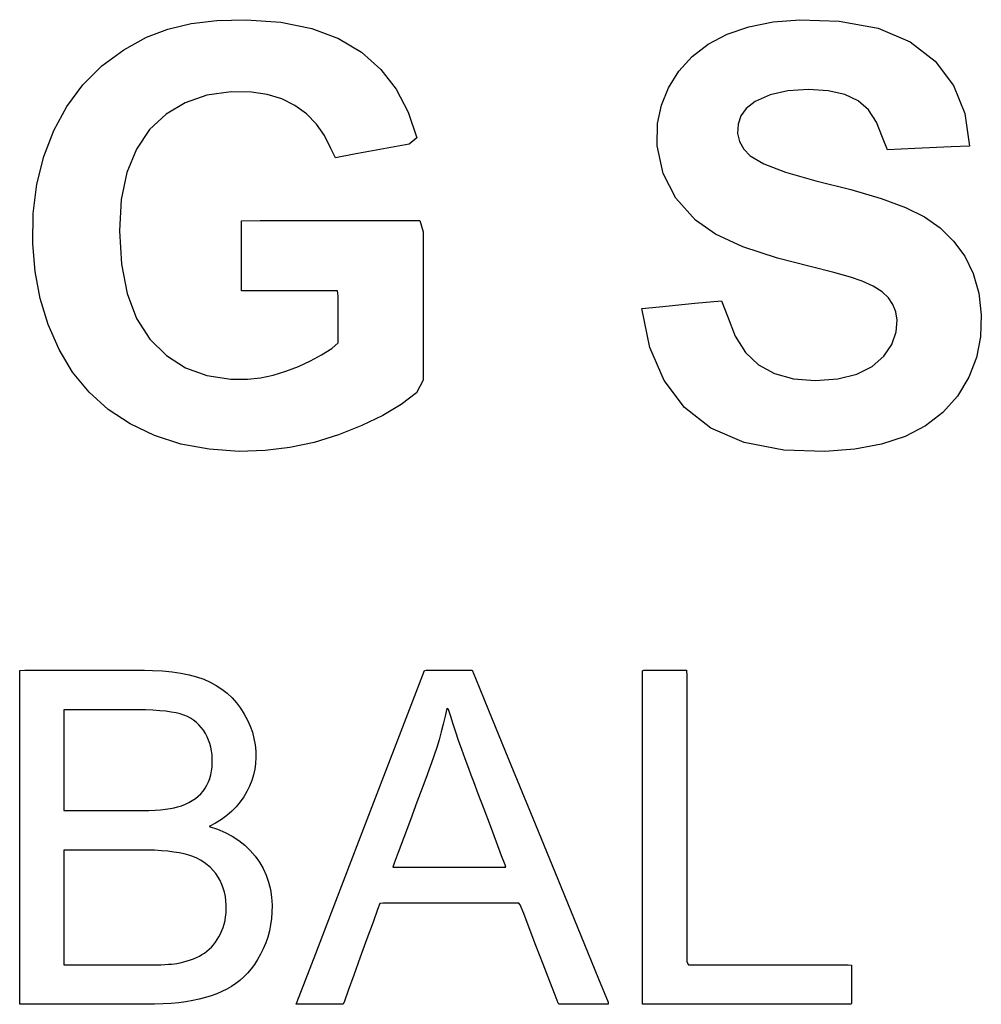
# Model space of a CAD drawing. Extents: x -538 to 1263, y -2592 to 1131.
# Tile 2 of 10: x -448 to -362, y -2591 to -2503. Entities that reach past the tile are written whole.
import ezdxf

# ---------------------------------------------------------------- set-up
doc = ezdxf.new("R2010")
doc.units = 0
doc.layers.get('0').update_dxf_attribs({"linetype": 'CONTINUOUS'})

msp = doc.modelspace()

# ---------------------------------------------------------------- linework, layer by layer
for p, q in [((-432.976, -2502.889), (-430.658, -2502.601)), ((-430.658, -2502.601), (-428.014, -2502.53)), ((-428.014, -2502.53), (-424.882, -2502.756)), ((-424.882, -2502.756), (-422.104, -2503.321)), ((-382.676, -2503.168), (-380.49, -2502.735)), ((-380.49, -2502.735), (-378.075, -2502.539)), ((-378.075, -2502.539), (-374.521, -2502.65)), ((-374.521, -2502.65), (-371.002, -2503.303)), ((-437, -2504.114), (-435.091, -2503.393)), ((-435.091, -2503.393), (-432.976, -2502.889)), ((-422.104, -2503.321), (-419.679, -2504.225)), ((-384.634, -2503.836), (-382.676, -2503.168)), ((-371.002, -2503.303), (-368.114, -2504.516)), ((-439.054, -2505.238), (-437, -2504.114)), ((-419.679, -2504.225), (-417.608, -2505.469)), ((-386.347, -2504.731), (-384.634, -2503.836)), ((-368.114, -2504.516), (-365.857, -2506.278)), ((-441.029, -2506.697), (-439.054, -2505.238)), ((-417.608, -2505.469), (-415.877, -2507.011)), ((-387.801, -2505.84), (-386.347, -2504.731)), ((-388.996, -2507.163), (-387.801, -2505.84)), ((-365.857, -2506.278), (-364.216, -2508.457)), ((-442.741, -2508.401), (-441.029, -2506.697)), ((-415.877, -2507.011), (-414.47, -2508.812)), ((-389.924, -2508.67), (-388.996, -2507.163)), ((-444.188, -2510.351), (-442.741, -2508.401)), ((-414.47, -2508.812), (-413.387, -2510.872)), ((-390.561, -2510.252), (-389.924, -2508.67)), ((-379.156, -2508.945), (-380.756, -2509.313)), ((-377.296, -2508.823), (-379.156, -2508.945)), ((-375.513, -2508.937), (-377.296, -2508.823)), ((-374.019, -2509.28), (-375.513, -2508.937)), ((-364.216, -2508.457), (-363.189, -2511.009)), ((-431.552, -2509.352), (-433.514, -2510.02)), ((-429.355, -2509.048), (-431.552, -2509.352)), ((-427.545, -2509.069), (-429.355, -2509.048)), ((-426.113, -2509.285), (-427.545, -2509.069)), ((-424.807, -2509.686), (-426.113, -2509.285)), ((-423.626, -2510.272), (-424.807, -2509.686)), ((-382.098, -2509.926), (-382.922, -2510.558)), ((-380.756, -2509.313), (-382.098, -2509.926)), ((-372.814, -2509.853), (-374.019, -2509.28)), ((-371.879, -2510.669), (-372.814, -2509.853)), ((-445.37, -2512.535), (-444.188, -2510.351)), ((-433.514, -2510.02), (-435.24, -2511.051)), ((-422.576, -2511.037), (-423.626, -2510.272)), ((-390.904, -2511.901), (-390.561, -2510.252)), ((-382.922, -2510.558), (-383.393, -2511.206)), ((-371.15, -2511.775), (-371.879, -2510.669)), ((-435.24, -2511.051), (-436.73, -2512.447)), ((-421.682, -2511.943), (-422.576, -2511.037)), ((-413.387, -2510.872), (-412.627, -2513.191)), ((-383.393, -2511.206), (-383.647, -2511.961)), ((-363.189, -2511.009), (-362.774, -2513.937)), ((-446.27, -2514.882), (-445.37, -2512.535)), ((-436.73, -2512.447), (-437.916, -2514.2)), ((-420.95, -2512.983), (-421.682, -2511.943)), ((-390.934, -2513.918), (-390.904, -2511.901)), ((-383.647, -2511.961), (-383.684, -2512.787)), ((-370.622, -2513.175), (-371.15, -2511.775)), ((-420.379, -2514.158), (-420.95, -2512.983)), ((-412.627, -2513.191), (-413.318, -2513.75)), ((-383.684, -2512.787), (-383.514, -2513.531)), ((-370.169, -2514.262), (-370.622, -2513.175)), ((-437.916, -2514.2), (-438.764, -2516.304)), ((-419.951, -2514.991), (-420.379, -2514.158)), ((-415.634, -2514.183), (-418.263, -2514.675)), ((-413.318, -2513.75), (-415.634, -2514.183)), ((-390.414, -2516.397), (-390.934, -2513.918)), ((-383.514, -2513.531), (-383.141, -2514.206)), ((-383.141, -2514.206), (-382.565, -2514.811)), ((-367.704, -2514.154), (-370.169, -2514.262)), ((-364.418, -2514.009), (-367.704, -2514.154)), ((-362.774, -2513.937), (-364.418, -2514.009)), ((-446.886, -2517.38), (-446.27, -2514.882)), ((-418.263, -2514.675), (-419.951, -2514.991)), ((-382.565, -2514.811), (-381.331, -2515.545)), ((-381.331, -2515.545), (-379.357, -2516.298)), ((-438.764, -2516.304), (-439.272, -2518.761)), ((-389.269, -2518.631), (-390.414, -2516.397)), ((-379.357, -2516.298), (-376.643, -2517.069)), ((-447.218, -2520.029), (-446.886, -2517.38)), ((-376.643, -2517.069), (-373.469, -2517.858)), ((-373.469, -2517.858), (-370.745, -2518.663)), ((-439.272, -2518.761), (-439.442, -2521.57)), ((-387.499, -2520.62), (-389.269, -2518.631)), ((-370.745, -2518.663), (-368.542, -2519.484)), ((-368.542, -2519.484), (-366.842, -2520.331)), ((-447.267, -2522.741), (-447.218, -2520.029)), ((-366.842, -2520.331), (-365.419, -2521.326)), ((-428.442, -2520.675), (-426.736, -2520.645)), ((-428.442, -2521.86), (-428.442, -2520.675)), ((-426.736, -2520.645), (-421.712, -2520.645)), ((-421.712, -2520.645), (-416.007, -2520.645)), ((-416.007, -2520.645), (-412.342, -2520.645)), ((-412.342, -2520.645), (-412.044, -2521.675)), ((-385.69, -2521.883), (-387.499, -2520.62)), ((-365.419, -2521.326), (-364.205, -2522.506)), ((-439.442, -2521.57), (-439.27, -2524.597)), ((-428.442, -2524.01), (-428.442, -2521.86)), ((-412.044, -2521.675), (-412.044, -2525.929)), ((-383.225, -2523.022), (-385.69, -2521.883)), ((-447.055, -2525.267), (-447.267, -2522.741)), ((-380.102, -2524.036), (-383.225, -2523.022)), ((-364.205, -2522.506), (-363.199, -2523.872)), ((-428.442, -2526.072), (-428.442, -2524.01)), ((-377.15, -2524.79), (-380.102, -2524.036)), ((-363.199, -2523.872), (-362.432, -2525.431)), ((-439.27, -2524.597), (-438.755, -2527.237)), ((-375.015, -2525.349), (-377.15, -2524.79)), ((-446.588, -2527.699), (-447.055, -2525.267)), ((-373.495, -2525.777), (-375.015, -2525.349)), ((-372.445, -2526.132), (-373.495, -2525.777)), ((-362.432, -2525.431), (-361.935, -2527.197)), ((-428.442, -2526.993), (-428.442, -2526.072)), ((-412.044, -2525.929), (-412.044, -2531.22)), ((-371.448, -2526.585), (-372.445, -2526.132)), ((-370.662, -2527.082), (-371.448, -2526.585)), ((-438.755, -2527.237), (-437.896, -2529.491)), ((-427.177, -2526.993), (-428.442, -2526.993)), ((-424.347, -2526.993), (-427.177, -2526.993)), ((-421.396, -2526.993), (-424.347, -2526.993)), ((-419.77, -2526.993), (-421.396, -2526.993)), ((-419.729, -2527.491), (-419.77, -2526.993)), ((-419.729, -2528.956), (-419.729, -2527.491)), ((-370.087, -2527.624), (-370.662, -2527.082)), ((-369.687, -2528.222), (-370.087, -2527.624)), ((-361.935, -2527.197), (-361.71, -2529.169)), ((-445.866, -2530.037), (-446.588, -2527.699)), ((-392.331, -2528.587), (-390.732, -2528.432)), ((-390.732, -2528.432), (-387.535, -2528.121)), ((-387.535, -2528.121), (-385.136, -2527.887)), ((-385.136, -2527.887), (-384.607, -2529.279)), ((-369.428, -2528.892), (-369.687, -2528.222)), ((-419.729, -2530.619), (-419.729, -2528.956)), ((-391.606, -2532.109), (-392.331, -2528.587)), ((-384.607, -2529.279), (-383.917, -2531.099)), ((-369.31, -2529.634), (-369.428, -2528.892)), ((-361.71, -2529.169), (-361.767, -2531.151)), ((-444.89, -2532.28), (-445.866, -2530.037)), ((-437.896, -2529.491), (-436.694, -2531.36)), ((-369.377, -2530.709), (-369.31, -2529.634)), ((-419.729, -2531.687), (-419.729, -2530.619)), ((-412.044, -2531.22), (-412.044, -2535.058)), ((-383.917, -2531.099), (-382.98, -2532.563)), ((-369.768, -2531.848), (-369.377, -2530.709)), ((-361.767, -2531.151), (-362.145, -2533.008)), ((-436.694, -2531.36), (-435.194, -2532.84)), ((-420.297, -2532.191), (-419.729, -2531.687)), ((-390.326, -2535.087), (-391.606, -2532.109)), ((-370.495, -2532.892), (-369.768, -2531.848)), ((-443.661, -2534.332), (-444.89, -2532.28)), ((-435.194, -2532.84), (-433.479, -2533.935)), ((-422.212, -2533.321), (-421.215, -2532.779)), ((-421.215, -2532.779), (-420.297, -2532.191)), ((-382.98, -2532.563), (-381.795, -2533.674)), ((-371.557, -2533.83), (-370.495, -2532.892)), ((-362.145, -2533.008), (-362.846, -2534.79)), ((-424.431, -2534.26), (-423.287, -2533.818)), ((-423.287, -2533.818), (-422.212, -2533.321)), ((-381.795, -2533.674), (-380.355, -2534.46)), ((-372.946, -2534.529), (-371.557, -2533.83)), ((-442.181, -2536.137), (-443.661, -2534.332)), ((-433.479, -2533.935), (-431.55, -2534.643)), ((-431.55, -2534.643), (-429.409, -2534.965)), ((-426.733, -2534.836), (-425.582, -2534.602)), ((-425.582, -2534.602), (-424.431, -2534.26)), ((-380.355, -2534.46), (-378.658, -2534.932)), ((-374.662, -2534.949), (-372.946, -2534.529)), ((-362.846, -2534.79), (-363.869, -2536.489)), ((-429.409, -2534.965), (-427.882, -2534.963)), ((-427.882, -2534.963), (-426.733, -2534.836)), ((-412.044, -2535.058), (-412.649, -2536.202)), ((-388.491, -2537.522), (-390.326, -2535.087)), ((-378.658, -2534.932), (-376.705, -2535.089)), ((-376.705, -2535.089), (-374.662, -2534.949)), ((-440.449, -2537.696), (-442.181, -2536.137)), ((-412.649, -2536.202), (-414.043, -2537.249)), ((-363.869, -2536.489), (-365.172, -2537.967)), ((-414.043, -2537.249), (-415.685, -2538.232)), ((-438.465, -2539.008), (-440.449, -2537.696)), ((-415.685, -2538.232), (-417.574, -2539.151)), ((-386.092, -2539.401), (-388.491, -2537.522)), ((-365.172, -2537.967), (-366.743, -2539.184)), ((-436.268, -2540.057), (-438.465, -2539.008)), ((-417.574, -2539.151), (-419.698, -2539.998)), ((-366.743, -2539.184), (-368.583, -2540.139)), ((-433.897, -2540.819), (-436.268, -2540.057)), ((-419.698, -2539.998), (-421.886, -2540.675)), ((-383.098, -2540.689), (-386.092, -2539.401)), ((-431.35, -2541.295), (-433.897, -2540.819)), ((-421.886, -2540.675), (-424.087, -2541.148)), ((-379.507, -2541.383), (-383.098, -2540.689)), ((-370.703, -2540.841), (-373.114, -2541.295)), ((-368.583, -2540.139), (-370.703, -2540.841)), ((-428.629, -2541.485), (-431.35, -2541.295)), ((-426.303, -2541.419), (-428.629, -2541.485)), ((-424.087, -2541.148), (-426.303, -2541.419)), ((-375.816, -2541.501), (-379.507, -2541.383)), ((-373.114, -2541.295), (-375.816, -2541.501)), ((-448.437, -2561.27), (-447.988, -2561.235)), ((-448.437, -2563.303), (-448.437, -2561.27)), ((-447.988, -2561.235), (-446.542, -2561.235)), ((-446.542, -2561.235), (-444.457, -2561.235)), ((-444.457, -2561.235), (-442.106, -2561.235)), ((-442.106, -2561.235), (-439.862, -2561.235)), ((-439.862, -2561.235), (-438.096, -2561.235)), ((-438.096, -2561.235), (-437.182, -2561.235)), ((-437.182, -2561.235), (-436.452, -2561.244)), ((-436.452, -2561.244), (-435.549, -2561.287)), ((-435.549, -2561.287), (-434.701, -2561.367)), ((-434.701, -2561.367), (-433.906, -2561.482)), ((-412.525, -2562.808), (-411.929, -2561.256)), ((-411.929, -2561.256), (-411.782, -2561.235)), ((-411.782, -2561.235), (-411.34, -2561.235)), ((-411.34, -2561.235), (-410.687, -2561.235)), ((-410.687, -2561.235), (-409.921, -2561.235)), ((-409.921, -2561.235), (-409.136, -2561.235)), ((-409.136, -2561.235), (-408.43, -2561.235)), ((-408.43, -2561.235), (-407.897, -2561.235)), ((-407.897, -2561.235), (-407.635, -2561.235)), ((-407.635, -2561.235), (-407.328, -2561.958)), ((-392.264, -2561.272), (-392.148, -2561.235)), ((-392.264, -2562.904), (-392.264, -2561.272)), ((-392.148, -2561.235), (-391.751, -2561.235)), ((-391.751, -2561.235), (-391.157, -2561.235)), ((-391.157, -2561.235), (-390.453, -2561.235)), ((-390.453, -2561.235), (-389.727, -2561.235)), ((-389.727, -2561.235), (-389.066, -2561.235)), ((-389.066, -2561.235), (-388.56, -2561.235)), ((-388.56, -2561.235), (-388.295, -2561.235)), ((-388.295, -2561.235), (-388.275, -2561.737)), ((-433.906, -2561.482), (-433.165, -2561.633)), ((-433.165, -2561.633), (-432.477, -2561.82)), ((-432.477, -2561.82), (-431.843, -2562.043)), ((-431.843, -2562.043), (-431.259, -2562.302)), ((-431.259, -2562.302), (-430.713, -2562.6)), ((-407.328, -2561.958), (-406.153, -2564.827)), ((-388.275, -2561.737), (-388.275, -2564.105)), ((-430.713, -2562.6), (-430.202, -2562.936)), ((-430.202, -2562.936), (-429.727, -2563.311)), ((-413.882, -2566.342), (-412.525, -2562.808)), ((-392.264, -2566.474), (-392.264, -2562.904)), ((-448.437, -2567.745), (-448.437, -2563.303)), ((-429.727, -2563.311), (-429.287, -2563.725)), ((-429.287, -2563.725), (-428.882, -2564.177)), ((-388.275, -2564.105), (-388.275, -2567.887)), ((-444.247, -2564.792), (-444.449, -2564.797)), ((-444.449, -2564.797), (-444.449, -2565.258)), ((-443.621, -2564.792), (-444.247, -2564.792)), ((-442.7, -2564.792), (-443.621, -2564.792)), ((-441.622, -2564.792), (-442.7, -2564.792)), ((-440.521, -2564.792), (-441.622, -2564.792)), ((-439.533, -2564.792), (-440.521, -2564.792)), ((-438.793, -2564.792), (-439.533, -2564.792)), ((-438.437, -2564.792), (-438.793, -2564.792)), ((-437.819, -2564.796), (-438.437, -2564.792)), ((-437.092, -2564.812), (-437.819, -2564.796)), ((-436.423, -2564.841), (-437.092, -2564.812)), ((-435.813, -2564.883), (-436.423, -2564.841)), ((-435.26, -2564.938), (-435.813, -2564.883)), ((-434.766, -2565.006), (-435.26, -2564.938)), ((-434.33, -2565.086), (-434.766, -2565.006)), ((-428.882, -2564.177), (-428.513, -2564.669)), ((-428.513, -2564.669), (-428.181, -2565.195)), ((-409.922, -2564.684), (-410.075, -2565.39)), ((-409.758, -2564.766), (-409.922, -2564.684)), ((-409.564, -2565.408), (-409.758, -2564.766)), ((-406.153, -2564.827), (-404.34, -2569.256)), ((-444.449, -2565.258), (-444.449, -2566.322)), ((-433.952, -2565.179), (-434.33, -2565.086)), ((-433.623, -2565.287), (-433.952, -2565.179)), ((-433.316, -2565.417), (-433.623, -2565.287)), ((-433.027, -2565.568), (-433.316, -2565.417)), ((-432.757, -2565.741), (-433.027, -2565.568)), ((-432.505, -2565.936), (-432.757, -2565.741)), ((-428.181, -2565.195), (-427.893, -2565.734)), ((-427.893, -2565.734), (-427.651, -2566.28)), ((-410.075, -2565.39), (-410.242, -2566.095)), ((-409.347, -2566.089), (-409.564, -2565.408)), ((-444.449, -2566.322), (-444.449, -2567.784)), ((-432.273, -2566.153), (-432.505, -2565.936)), ((-432.059, -2566.392), (-432.273, -2566.153)), ((-431.864, -2566.653), (-432.059, -2566.392)), ((-431.688, -2566.934), (-431.864, -2566.653)), ((-427.651, -2566.28), (-427.456, -2566.833)), ((-415.741, -2571.182), (-413.882, -2566.342)), ((-410.242, -2566.095), (-410.423, -2566.798)), ((-409.108, -2566.811), (-409.347, -2566.089)), ((-392.264, -2571.316), (-392.264, -2566.474)), ((-431.533, -2567.227), (-431.688, -2566.934)), ((-431.401, -2567.531), (-431.533, -2567.227)), ((-431.29, -2567.845), (-431.401, -2567.531)), ((-427.456, -2566.833), (-427.307, -2567.392)), ((-427.307, -2567.392), (-427.204, -2567.958)), ((-410.619, -2567.5), (-410.828, -2568.202)), ((-410.423, -2566.798), (-410.619, -2567.5)), ((-408.847, -2567.573), (-409.108, -2566.811)), ((-408.565, -2568.376), (-408.847, -2567.573)), ((-448.437, -2573.606), (-448.437, -2567.745)), ((-444.449, -2567.784), (-444.449, -2569.44)), ((-431.202, -2568.171), (-431.29, -2567.845)), ((-431.135, -2568.508), (-431.202, -2568.171)), ((-431.09, -2568.856), (-431.135, -2568.508)), ((-427.204, -2567.958), (-427.148, -2568.532)), ((-427.148, -2568.532), (-427.138, -2569.099)), ((-410.828, -2568.202), (-411.051, -2568.901)), ((-408.26, -2569.219), (-408.565, -2568.376)), ((-388.275, -2567.887), (-388.275, -2572.5)), ((-444.449, -2569.44), (-444.449, -2571.084)), ((-431.067, -2569.214), (-431.09, -2568.856)), ((-431.066, -2569.59), (-431.067, -2569.214)), ((-427.138, -2569.099), (-427.17, -2569.634)), ((-411.051, -2568.901), (-411.289, -2569.6)), ((-407.933, -2570.102), (-408.26, -2569.219)), ((-404.34, -2569.256), (-402.165, -2574.57)), ((-431.202, -2570.666), (-431.133, -2570.324)), ((-431.133, -2570.324), (-431.088, -2569.965)), ((-431.088, -2569.965), (-431.066, -2569.59)), ((-427.243, -2570.159), (-427.358, -2570.675)), ((-427.17, -2569.634), (-427.243, -2570.159)), ((-411.495, -2570.174), (-411.681, -2570.671)), ((-411.289, -2569.6), (-411.495, -2570.174)), ((-407.705, -2570.709), (-407.933, -2570.102)), ((-444.449, -2571.084), (-444.449, -2572.512)), ((-431.411, -2571.303), (-431.295, -2570.993)), ((-431.295, -2570.993), (-431.202, -2570.666)), ((-427.514, -2571.183), (-427.71, -2571.682)), ((-427.358, -2570.675), (-427.514, -2571.183)), ((-417.842, -2576.654), (-415.741, -2571.182)), ((-411.681, -2570.671), (-412.076, -2571.726)), ((-407.483, -2571.299), (-407.705, -2570.709)), ((-431.899, -2572.135), (-431.713, -2571.874)), ((-431.713, -2571.874), (-431.55, -2571.596)), ((-431.55, -2571.596), (-431.411, -2571.303)), ((-427.71, -2571.682), (-427.948, -2572.172)), ((-412.076, -2571.726), (-412.608, -2573.147)), ((-407.076, -2572.378), (-407.483, -2571.299)), ((-392.264, -2576.767), (-392.264, -2571.316)), ((-444.449, -2572.512), (-444.449, -2573.519)), ((-433.173, -2573.171), (-432.872, -2573)), ((-432.872, -2573), (-432.595, -2572.811)), ((-432.595, -2572.811), (-432.34, -2572.604)), ((-432.34, -2572.604), (-432.108, -2572.378)), ((-432.108, -2572.378), (-431.899, -2572.135)), ((-428.227, -2572.652), (-428.548, -2573.114)), ((-427.948, -2572.172), (-428.227, -2572.652)), ((-406.552, -2573.767), (-407.076, -2572.378)), ((-388.275, -2572.5), (-388.275, -2577.357)), ((-448.437, -2579.892), (-448.437, -2573.606)), ((-444.449, -2573.519), (-444.449, -2573.9)), ((-437.934, -2573.9), (-437.367, -2573.896)), ((-437.367, -2573.896), (-436.777, -2573.881)), ((-436.777, -2573.881), (-436.232, -2573.856)), ((-436.232, -2573.856), (-435.732, -2573.82)), ((-435.732, -2573.82), (-435.279, -2573.773)), ((-435.279, -2573.773), (-434.87, -2573.716)), ((-434.87, -2573.716), (-434.508, -2573.648)), ((-434.508, -2573.648), (-434.191, -2573.57)), ((-434.191, -2573.57), (-433.842, -2573.459)), ((-433.842, -2573.459), (-433.496, -2573.324)), ((-433.496, -2573.324), (-433.173, -2573.171)), ((-428.91, -2573.549), (-429.314, -2573.959)), ((-428.548, -2573.114), (-428.91, -2573.549)), ((-412.608, -2573.147), (-413.205, -2574.741)), ((-405.981, -2575.283), (-406.552, -2573.767)), ((-444.449, -2573.9), (-444.176, -2573.9)), ((-444.176, -2573.9), (-443.455, -2573.9)), ((-443.455, -2573.9), (-442.433, -2573.9)), ((-442.433, -2573.9), (-441.257, -2573.9)), ((-441.257, -2573.9), (-440.072, -2573.9)), ((-440.072, -2573.9), (-439.025, -2573.9)), ((-439.025, -2573.9), (-438.264, -2573.9)), ((-438.264, -2573.9), (-437.934, -2573.9)), ((-430.249, -2574.701), (-430.779, -2575.033)), ((-429.761, -2574.343), (-430.249, -2574.701)), ((-429.314, -2573.959), (-429.761, -2574.343)), ((-413.205, -2574.741), (-413.794, -2576.315)), ((-402.165, -2574.57), (-399.904, -2580.095)), ((-430.779, -2575.033), (-431.351, -2575.34)), ((-431.351, -2575.34), (-430.61, -2575.586)), ((-430.61, -2575.586), (-429.919, -2575.877)), ((-405.43, -2576.744), (-405.981, -2575.283)), ((-429.919, -2575.877), (-429.277, -2576.213)), ((-429.277, -2576.213), (-428.685, -2576.592)), ((-413.794, -2576.315), (-414.305, -2577.678)), ((-428.685, -2576.592), (-428.142, -2577.016)), ((-428.142, -2577.016), (-427.649, -2577.485)), ((-419.928, -2582.084), (-417.842, -2576.654)), ((-404.969, -2577.969), (-405.43, -2576.744)), ((-392.264, -2582.163), (-392.264, -2576.767)), ((-388.275, -2577.357), (-388.275, -2581.871)), ((-444.21, -2577.457), (-444.449, -2577.462)), ((-444.449, -2577.462), (-444.449, -2577.979)), ((-444.449, -2577.979), (-444.449, -2579.186)), ((-443.478, -2577.457), (-444.21, -2577.457)), ((-442.408, -2577.457), (-443.478, -2577.457)), ((-441.157, -2577.457), (-442.408, -2577.457)), ((-439.882, -2577.457), (-441.157, -2577.457)), ((-438.742, -2577.457), (-439.882, -2577.457)), ((-437.892, -2577.457), (-438.742, -2577.457)), ((-437.491, -2577.457), (-437.892, -2577.457)), ((-436.923, -2577.462), (-437.491, -2577.457)), ((-436.265, -2577.482), (-436.923, -2577.462)), ((-435.649, -2577.518), (-436.265, -2577.482)), ((-435.074, -2577.568), (-435.649, -2577.518)), ((-434.54, -2577.634), (-435.074, -2577.568)), ((-434.046, -2577.716), (-434.54, -2577.634)), ((-433.594, -2577.812), (-434.046, -2577.716)), ((-433.183, -2577.925), (-433.594, -2577.812)), ((-432.808, -2578.054), (-433.183, -2577.925)), ((-432.454, -2578.205), (-432.808, -2578.054)), ((-432.121, -2578.379), (-432.454, -2578.205)), ((-427.649, -2577.485), (-427.206, -2577.997)), ((-427.206, -2577.997), (-426.815, -2578.548)), ((-414.305, -2577.678), (-414.664, -2578.637)), ((-404.664, -2578.777), (-404.969, -2577.969)), ((-444.449, -2579.186), (-444.449, -2580.849)), ((-431.808, -2578.576), (-432.121, -2578.379)), ((-431.515, -2578.795), (-431.808, -2578.576)), ((-431.243, -2579.037), (-431.515, -2578.795)), ((-430.991, -2579.301), (-431.243, -2579.037)), ((-426.815, -2578.548), (-426.481, -2579.127)), ((-426.481, -2579.127), (-426.205, -2579.732)), ((-414.664, -2578.637), (-414.799, -2579)), ((-414.799, -2579), (-414.38, -2579)), ((-414.38, -2579), (-413.272, -2579)), ((-413.272, -2579), (-411.697, -2579)), ((-411.697, -2579), (-409.877, -2579)), ((-409.877, -2579), (-408.035, -2579)), ((-408.035, -2579), (-406.392, -2579)), ((-406.392, -2579), (-405.173, -2579)), ((-405.173, -2579), (-404.598, -2579)), ((-404.598, -2579), (-404.664, -2578.777)), ((-448.437, -2585.611), (-448.437, -2579.892)), ((-430.759, -2579.588), (-430.991, -2579.301)), ((-430.549, -2579.896), (-430.759, -2579.588)), ((-430.365, -2580.218), (-430.549, -2579.896)), ((-426.205, -2579.732), (-425.987, -2580.365)), ((-399.904, -2580.095), (-397.833, -2585.157)), ((-444.449, -2580.849), (-444.449, -2582.735)), ((-430.207, -2580.553), (-430.365, -2580.218)), ((-430.076, -2580.902), (-430.207, -2580.553)), ((-429.97, -2581.264), (-430.076, -2580.902)), ((-425.987, -2580.365), (-425.827, -2581.026)), ((-429.891, -2581.64), (-429.97, -2581.264)), ((-429.839, -2582.03), (-429.891, -2581.64)), ((-425.827, -2581.026), (-425.724, -2581.714)), ((-425.724, -2581.714), (-425.679, -2582.429)), ((-388.275, -2581.871), (-388.275, -2585.459)), ((-444.449, -2582.735), (-444.449, -2584.609)), ((-429.812, -2582.432), (-429.839, -2582.03)), ((-429.811, -2582.815), (-429.812, -2582.432)), ((-425.679, -2582.429), (-425.685, -2583.059)), ((-421.738, -2586.797), (-419.928, -2582.084)), ((-415.96, -2582.274), (-416.162, -2582.83)), ((-415.648, -2582.248), (-415.96, -2582.274)), ((-414.449, -2582.248), (-415.648, -2582.248)), ((-412.597, -2582.248), (-414.449, -2582.248)), ((-410.374, -2582.248), (-412.597, -2582.248)), ((-408.064, -2582.248), (-410.374, -2582.248)), ((-405.948, -2582.248), (-408.064, -2582.248)), ((-404.308, -2582.248), (-405.948, -2582.248)), ((-403.425, -2582.248), (-404.308, -2582.248)), ((-403.288, -2582.402), (-403.425, -2582.248)), ((-402.981, -2583.198), (-403.288, -2582.402)), ((-392.264, -2586.839), (-392.264, -2582.163)), ((-429.92, -2583.819), (-429.866, -2583.495)), ((-429.866, -2583.495), (-429.829, -2583.16)), ((-429.829, -2583.16), (-429.811, -2582.815)), ((-425.728, -2583.638), (-425.805, -2584.205)), ((-425.685, -2583.059), (-425.728, -2583.638)), ((-416.162, -2582.83), (-416.572, -2583.961)), ((-402.483, -2584.491), (-402.981, -2583.198)), ((-430.193, -2584.73), (-430.084, -2584.437)), ((-430.084, -2584.437), (-429.993, -2584.133)), ((-429.993, -2584.133), (-429.92, -2583.819)), ((-425.805, -2584.205), (-425.918, -2584.761)), ((-416.572, -2583.961), (-417.116, -2585.462)), ((-401.872, -2586.078), (-402.483, -2584.491)), ((-444.449, -2584.609), (-444.449, -2586.237)), ((-430.621, -2585.543), (-430.465, -2585.286)), ((-430.465, -2585.286), (-430.32, -2585.013)), ((-430.32, -2585.013), (-430.193, -2584.73)), ((-426.066, -2585.304), (-426.249, -2585.837)), ((-425.918, -2584.761), (-426.066, -2585.304)), ((-397.833, -2585.157), (-396.227, -2589.08)), ((-448.437, -2589.77), (-448.437, -2585.611)), ((-444.449, -2586.237), (-444.449, -2587.385)), ((-431.347, -2586.412), (-431.15, -2586.219)), ((-431.15, -2586.219), (-430.964, -2586.009)), ((-430.964, -2586.009), (-430.788, -2585.784)), ((-430.788, -2585.784), (-430.621, -2585.543)), ((-426.249, -2585.837), (-426.467, -2586.357)), ((-417.116, -2585.462), (-417.72, -2587.129)), ((-401.226, -2587.755), (-401.872, -2586.078)), ((-388.275, -2585.459), (-388.275, -2587.533)), ((-432.756, -2587.268), (-432.489, -2587.154)), ((-432.489, -2587.154), (-432.235, -2587.03)), ((-432.235, -2587.03), (-431.996, -2586.896)), ((-431.996, -2586.896), (-431.769, -2586.75)), ((-431.769, -2586.75), (-431.553, -2586.589)), ((-431.553, -2586.589), (-431.347, -2586.412)), ((-426.716, -2586.862), (-426.985, -2587.337)), ((-426.467, -2586.357), (-426.716, -2586.862)), ((-423.014, -2590.12), (-421.738, -2586.797)), ((-417.72, -2587.129), (-418.311, -2588.757)), ((-392.264, -2590.132), (-392.264, -2586.839)), ((-444.449, -2587.385), (-444.449, -2587.82)), ((-444.449, -2587.82), (-444.134, -2587.82)), ((-444.134, -2587.82), (-443.302, -2587.82)), ((-443.302, -2587.82), (-442.123, -2587.82)), ((-442.123, -2587.82), (-440.766, -2587.82)), ((-440.766, -2587.82), (-439.4, -2587.82)), ((-439.4, -2587.82), (-438.195, -2587.82)), ((-438.195, -2587.82), (-437.321, -2587.82)), ((-437.321, -2587.82), (-436.947, -2587.82)), ((-436.947, -2587.82), (-436.528, -2587.818)), ((-436.528, -2587.818), (-436.1, -2587.812)), ((-436.1, -2587.812), (-435.707, -2587.802)), ((-435.707, -2587.802), (-435.349, -2587.787)), ((-435.349, -2587.787), (-435.027, -2587.768)), ((-435.027, -2587.768), (-434.739, -2587.744)), ((-434.739, -2587.744), (-434.486, -2587.716)), ((-434.486, -2587.716), (-434.269, -2587.683)), ((-434.269, -2587.683), (-433.962, -2587.624)), ((-433.962, -2587.624), (-433.64, -2587.55)), ((-433.64, -2587.55), (-433.331, -2587.466)), ((-433.331, -2587.466), (-433.037, -2587.372)), ((-433.037, -2587.372), (-432.756, -2587.268)), ((-427.269, -2587.779), (-427.57, -2588.188)), ((-426.985, -2587.337), (-427.269, -2587.779)), ((-400.625, -2589.316), (-401.226, -2587.755)), ((-388.275, -2587.533), (-388.115, -2587.82)), ((-388.115, -2587.82), (-386.957, -2587.82)), ((-386.957, -2587.82), (-384.954, -2587.82)), ((-384.954, -2587.82), (-382.433, -2587.82)), ((-382.433, -2587.82), (-379.721, -2587.82)), ((-379.721, -2587.82), (-377.145, -2587.82)), ((-377.145, -2587.82), (-375.033, -2587.82)), ((-375.033, -2587.82), (-373.711, -2587.82)), ((-373.711, -2587.82), (-373.43, -2587.838)), ((-373.43, -2587.838), (-373.43, -2588.074)), ((-373.43, -2588.074), (-373.43, -2588.525)), ((-428.222, -2588.908), (-428.573, -2589.22)), ((-427.888, -2588.564), (-428.222, -2588.908)), ((-427.57, -2588.188), (-427.888, -2588.564)), ((-418.311, -2588.757), (-418.814, -2590.143)), ((-373.43, -2588.525), (-373.43, -2589.114)), ((-448.437, -2591.377), (-448.437, -2589.77)), ((-429.334, -2589.758), (-429.753, -2589.998)), ((-428.941, -2589.5), (-429.334, -2589.758)), ((-428.573, -2589.22), (-428.941, -2589.5)), ((-400.146, -2590.559), (-400.625, -2589.316)), ((-396.227, -2589.08), (-395.363, -2591.191)), ((-373.43, -2589.114), (-373.43, -2589.762)), ((-373.43, -2589.762), (-373.43, -2590.39)), ((-431.691, -2590.768), (-432.241, -2590.913)), ((-431.167, -2590.604), (-431.691, -2590.768)), ((-430.67, -2590.421), (-431.167, -2590.604)), ((-430.198, -2590.219), (-430.67, -2590.421)), ((-429.753, -2589.998), (-430.198, -2590.219)), ((-423.497, -2591.377), (-423.014, -2590.12)), ((-418.814, -2590.143), (-419.154, -2591.083)), ((-399.869, -2591.278), (-400.146, -2590.559)), ((-392.264, -2591.377), (-392.264, -2590.132)), ((-373.43, -2590.39), (-373.43, -2590.92)), ((-447.825, -2591.377), (-448.437, -2591.377)), ((-446.239, -2591.377), (-447.825, -2591.377)), ((-444.058, -2591.377), (-446.239, -2591.377)), ((-441.661, -2591.377), (-444.058, -2591.377)), ((-439.426, -2591.377), (-441.661, -2591.377)), ((-437.732, -2591.377), (-439.426, -2591.377)), ((-436.957, -2591.377), (-437.732, -2591.377)), ((-436.266, -2591.37), (-436.957, -2591.377)), ((-435.507, -2591.343), (-436.266, -2591.37)), ((-434.784, -2591.297), (-435.507, -2591.343)), ((-434.096, -2591.23), (-434.784, -2591.297)), ((-433.442, -2591.144), (-434.096, -2591.23)), ((-432.824, -2591.039), (-433.442, -2591.144)), ((-432.241, -2590.913), (-432.824, -2591.039)), ((-423.32, -2591.377), (-423.497, -2591.377)), ((-422.853, -2591.377), (-423.32, -2591.377)), ((-422.191, -2591.377), (-422.853, -2591.377)), ((-421.428, -2591.377), (-422.191, -2591.377)), ((-420.659, -2591.377), (-421.428, -2591.377)), ((-419.979, -2591.377), (-420.659, -2591.377)), ((-419.482, -2591.377), (-419.979, -2591.377)), ((-419.264, -2591.377), (-419.482, -2591.377)), ((-419.154, -2591.083), (-419.264, -2591.377)), ((-399.781, -2591.377), (-399.869, -2591.278)), ((-399.423, -2591.377), (-399.781, -2591.377)), ((-398.805, -2591.377), (-399.423, -2591.377)), ((-398.028, -2591.377), (-398.805, -2591.377)), ((-397.193, -2591.377), (-398.028, -2591.377)), ((-396.403, -2591.377), (-397.193, -2591.377)), ((-395.759, -2591.377), (-396.403, -2591.377)), ((-395.363, -2591.377), (-395.759, -2591.377)), ((-395.363, -2591.191), (-395.363, -2591.377)), ((-391.486, -2591.377), (-392.264, -2591.377)), ((-389.429, -2591.377), (-391.486, -2591.377)), ((-386.507, -2591.377), (-389.429, -2591.377)), ((-383.136, -2591.377), (-386.507, -2591.377)), ((-379.73, -2591.377), (-383.136, -2591.377)), ((-376.704, -2591.377), (-379.73, -2591.377)), ((-374.474, -2591.377), (-376.704, -2591.377)), ((-373.453, -2591.377), (-374.474, -2591.377)), ((-373.43, -2591.274), (-373.453, -2591.377)), ((-373.43, -2590.92), (-373.43, -2591.274))]:
    msp.add_line(p, q)

doc.saveas('drawing.dxf')
